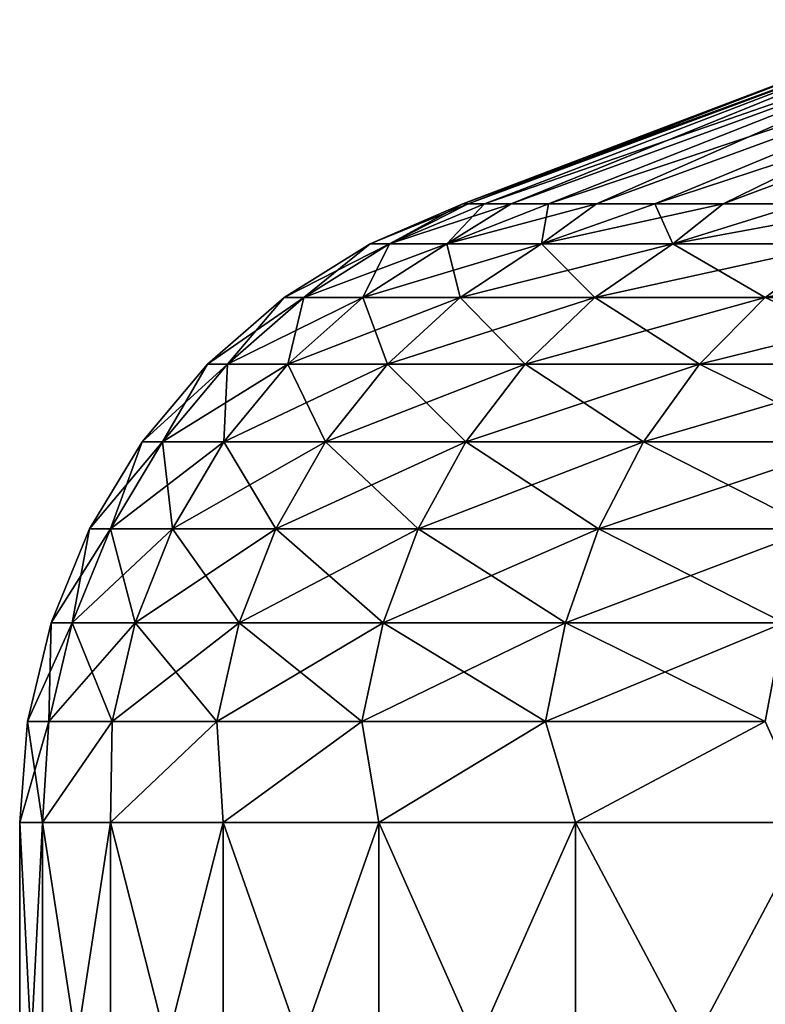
# Model space of a CAD drawing. Header units: millimetres. Extents: x -139 to 139, y -32 to 1264.
# Tile 232 of 256: x -100 to -79, y 1107 to 1134. Entities that reach past the tile are written whole.
import ezdxf

# ---------------------------------------------------------------- set-up
doc = ezdxf.new("R2010")
doc.units = ezdxf.units.MM
doc.header["$LTSCALE"] = 26.699852
for name, color, linetype in [('125', 7, 'CONTINUOUS'), ('126', 7, 'CONTINUOUS'), ('132', 7, 'CONTINUOUS'), ('133', 7, 'CONTINUOUS'), ('134', 7, 'CONTINUOUS'), ('135', 7, 'CONTINUOUS')]:
    doc.layers.add(name, color=color, linetype=linetype)

msp = doc.modelspace()

# ---------------------------------------------------------------- linework, layer by layer
at = {"layer": '125', "color": 7, "linetype": 'CONTINUOUS'}
for points in [[(-99.85, 1111.537, 395.5), (-99.222, 1111.537, 384.32), (-99.85, 1099.336, 395.5), (-99.85, 1111.537, 395.5)], [(-99.85, 1099.336, 395.5), (-99.222, 1111.537, 384.32), (-99.222, 1099.336, 384.32), (-99.85, 1099.336, 395.5)], [(-99.222, 1111.537, 384.32), (-97.347, 1111.537, 373.281), (-99.222, 1099.336, 384.32), (-99.222, 1111.537, 384.32)], [(-99.222, 1099.336, 384.32), (-97.347, 1111.537, 373.281), (-97.347, 1099.336, 373.281), (-99.222, 1099.336, 384.32)], [(-97.347, 1111.537, 373.281), (-94.247, 1111.537, 362.522), (-97.347, 1099.336, 373.281), (-97.347, 1111.537, 373.281)], [(-97.347, 1099.336, 373.281), (-94.247, 1111.537, 362.522), (-94.247, 1099.336, 362.522), (-97.347, 1099.336, 373.281)], [(-94.247, 1111.537, 362.522), (-89.962, 1111.537, 352.177), (-94.247, 1099.336, 362.522), (-94.247, 1111.537, 362.522)], [(-94.247, 1099.336, 362.522), (-89.962, 1111.537, 352.177), (-89.962, 1099.336, 352.177), (-94.247, 1099.336, 362.522)], [(-89.962, 1111.537, 352.177), (-84.545, 1111.537, 342.377), (-89.962, 1099.336, 352.177), (-89.962, 1111.537, 352.177)], [(-89.962, 1099.336, 352.177), (-84.545, 1111.537, 342.377), (-84.545, 1099.336, 342.377), (-89.962, 1099.336, 352.177)], [(-84.545, 1111.537, 342.377), (-78.066, 1111.537, 333.245), (-84.545, 1099.336, 342.377), (-84.545, 1111.537, 342.377)], [(-84.545, 1099.336, 342.377), (-78.066, 1111.537, 333.245), (-78.066, 1099.336, 333.245), (-84.545, 1099.336, 342.377)]]:
    msp.add_3dface(points, dxfattribs=at)
at = {"layer": '126', "color": 7, "linetype": 'CONTINUOUS'}
for points in [[(-87.498, 1128.579, 390.404), (-87.646, 1128.579, 395.5), (-73.838, 1133.656, 387.18), (-87.498, 1128.579, 390.404)], [(-73.838, 1133.656, 387.18), (-87.646, 1128.579, 395.5), (-74.305, 1133.656, 395.5), (-73.838, 1133.656, 387.18)], [(-87.054, 1128.579, 385.325), (-87.498, 1128.579, 390.404), (-73.838, 1133.656, 387.18), (-87.054, 1128.579, 385.325)], [(-86.315, 1128.579, 380.281), (-87.054, 1128.579, 385.325), (-72.442, 1133.656, 378.966), (-86.315, 1128.579, 380.281)], [(-72.442, 1133.656, 378.966), (-87.054, 1128.579, 385.325), (-73.838, 1133.656, 387.18), (-72.442, 1133.656, 378.966)], [(-85.284, 1128.579, 375.288), (-86.315, 1128.579, 380.281), (-72.442, 1133.656, 378.966), (-85.284, 1128.579, 375.288)], [(-83.964, 1128.579, 370.363), (-85.284, 1128.579, 375.288), (-70.135, 1133.656, 370.959), (-83.964, 1128.579, 370.363)], [(-70.135, 1133.656, 370.959), (-85.284, 1128.579, 375.288), (-72.442, 1133.656, 378.966), (-70.135, 1133.656, 370.959)], [(-82.361, 1128.579, 365.523), (-83.964, 1128.579, 370.363), (-70.135, 1133.656, 370.959), (-82.361, 1128.579, 365.523)], [(-80.478, 1128.579, 360.785), (-82.361, 1128.579, 365.523), (-66.947, 1133.656, 363.26), (-80.478, 1128.579, 360.785)], [(-66.947, 1133.656, 363.26), (-82.361, 1128.579, 365.523), (-70.135, 1133.656, 370.959), (-66.947, 1133.656, 363.26)], [(-78.324, 1128.579, 356.165), (-80.478, 1128.579, 360.785), (-66.947, 1133.656, 363.26), (-78.324, 1128.579, 356.165)]]:
    msp.add_3dface(points, dxfattribs=at)
at = {"layer": '132', "color": 7, "linetype": 'CONTINUOUS'}
for points in [[(-99.85, 1111.537, 395.5), (-99.85, 1099.336, 395.5), (-99.222, 1099.336, 406.68), (-99.85, 1111.537, 395.5)], [(-99.222, 1111.537, 406.68), (-99.85, 1111.537, 395.5), (-99.222, 1099.336, 406.68), (-99.222, 1111.537, 406.68)], [(-97.347, 1111.537, 417.719), (-99.222, 1111.537, 406.68), (-97.347, 1099.336, 417.719), (-97.347, 1111.537, 417.719)], [(-97.347, 1099.336, 417.719), (-99.222, 1111.537, 406.68), (-99.222, 1099.336, 406.68), (-97.347, 1099.336, 417.719)], [(-94.247, 1111.537, 428.479), (-97.347, 1111.537, 417.719), (-94.247, 1099.336, 428.478), (-94.247, 1111.537, 428.479)], [(-94.247, 1099.336, 428.478), (-97.347, 1111.537, 417.719), (-97.347, 1099.336, 417.719), (-94.247, 1099.336, 428.478)], [(-89.962, 1111.537, 438.824), (-94.247, 1111.537, 428.479), (-89.962, 1099.336, 438.823), (-89.962, 1111.537, 438.824)], [(-89.962, 1099.336, 438.823), (-94.247, 1111.537, 428.479), (-94.247, 1099.336, 428.478), (-89.962, 1099.336, 438.823)], [(-84.545, 1111.537, 448.624), (-89.962, 1111.537, 438.824), (-84.545, 1099.336, 448.623), (-84.545, 1111.537, 448.624)], [(-84.545, 1099.336, 448.623), (-89.962, 1111.537, 438.824), (-89.962, 1099.336, 438.823), (-84.545, 1099.336, 448.623)], [(-78.066, 1111.537, 457.756), (-84.545, 1111.537, 448.624), (-78.066, 1099.336, 457.755), (-78.066, 1111.537, 457.756)], [(-78.066, 1099.336, 457.755), (-84.545, 1111.537, 448.624), (-84.545, 1099.336, 448.623), (-78.066, 1099.336, 457.755)]]:
    msp.add_3dface(points, dxfattribs=at)
at = {"layer": '133', "color": 7, "linetype": 'CONTINUOUS'}
for points in [[(-74.305, 1133.656, 395.5), (-87.646, 1128.579, 395.5), (-87.498, 1128.579, 400.596), (-74.305, 1133.656, 395.5)], [(-74.305, 1133.656, 395.5), (-87.498, 1128.579, 400.596), (-73.838, 1133.656, 403.82), (-74.305, 1133.656, 395.5)], [(-87.498, 1128.579, 400.596), (-87.054, 1128.579, 405.675), (-73.838, 1133.656, 403.82), (-87.498, 1128.579, 400.596)], [(-87.054, 1128.579, 405.675), (-86.315, 1128.579, 410.72), (-73.838, 1133.656, 403.82), (-87.054, 1128.579, 405.675)], [(-86.315, 1128.579, 410.72), (-85.284, 1128.579, 415.713), (-72.442, 1133.656, 412.034), (-86.315, 1128.579, 410.72)], [(-73.838, 1133.656, 403.82), (-86.315, 1128.579, 410.72), (-72.442, 1133.656, 412.034), (-73.838, 1133.656, 403.82)], [(-85.284, 1128.579, 415.713), (-83.964, 1128.579, 420.637), (-72.442, 1133.656, 412.034), (-85.284, 1128.579, 415.713)], [(-83.964, 1128.579, 420.637), (-82.361, 1128.579, 425.477), (-70.135, 1133.656, 420.041), (-83.964, 1128.579, 420.637)], [(-72.442, 1133.656, 412.034), (-83.964, 1128.579, 420.637), (-70.135, 1133.656, 420.041), (-72.442, 1133.656, 412.034)], [(-82.361, 1128.579, 425.477), (-80.478, 1128.579, 430.215), (-70.135, 1133.656, 420.041), (-82.361, 1128.579, 425.477)], [(-80.478, 1128.579, 430.215), (-78.324, 1128.579, 434.836), (-66.947, 1133.656, 427.74), (-80.478, 1128.579, 430.215)], [(-70.135, 1133.656, 420.041), (-80.478, 1128.579, 430.215), (-66.947, 1133.656, 427.74), (-70.135, 1133.656, 420.041)]]:
    msp.add_3dface(points, dxfattribs=at)
at = {"layer": '134', "color": 7, "linetype": 'CONTINUOUS'}
for points in [[(-89.67, 1127.484, 405.252), (-87.646, 1128.579, 395.5), (-90.199, 1127.484, 395.5), (-89.67, 1127.484, 405.252)], [(-87.498, 1128.579, 400.596), (-87.646, 1128.579, 395.5), (-89.67, 1127.484, 405.252), (-87.498, 1128.579, 400.596)], [(-87.054, 1128.579, 405.675), (-87.498, 1128.579, 400.596), (-89.67, 1127.484, 405.252), (-87.054, 1128.579, 405.675)], [(-88.09, 1127.484, 414.89), (-87.054, 1128.579, 405.675), (-89.67, 1127.484, 405.252), (-88.09, 1127.484, 414.89)], [(-85.284, 1128.579, 415.713), (-86.315, 1128.579, 410.72), (-88.09, 1127.484, 414.89), (-85.284, 1128.579, 415.713)], [(-85.477, 1127.484, 424.301), (-85.284, 1128.579, 415.713), (-88.09, 1127.484, 414.89), (-85.477, 1127.484, 424.301)], [(-86.315, 1128.579, 410.72), (-87.054, 1128.579, 405.675), (-88.09, 1127.484, 414.89), (-86.315, 1128.579, 410.72)], [(-82.361, 1128.579, 425.477), (-83.964, 1128.579, 420.637), (-85.477, 1127.484, 424.301), (-82.361, 1128.579, 425.477)], [(-81.862, 1127.484, 433.373), (-82.361, 1128.579, 425.477), (-85.477, 1127.484, 424.301), (-81.862, 1127.484, 433.373)], [(-83.964, 1128.579, 420.637), (-85.284, 1128.579, 415.713), (-85.477, 1127.484, 424.301), (-83.964, 1128.579, 420.637)], [(-80.478, 1128.579, 430.215), (-82.361, 1128.579, 425.477), (-81.862, 1127.484, 433.373), (-80.478, 1128.579, 430.215)], [(-78.324, 1128.579, 434.836), (-80.478, 1128.579, 430.215), (-81.862, 1127.484, 433.373), (-78.324, 1128.579, 434.836)], [(-77.287, 1127.484, 442.002), (-78.324, 1128.579, 434.836), (-81.862, 1127.484, 433.373), (-77.287, 1127.484, 442.002)], [(-92.025, 1125.999, 405.508), (-90.199, 1127.484, 395.5), (-92.568, 1125.999, 395.5), (-92.025, 1125.999, 405.508)], [(-89.67, 1127.484, 405.252), (-90.199, 1127.484, 395.5), (-92.025, 1125.999, 405.508), (-89.67, 1127.484, 405.252)], [(-90.404, 1125.999, 415.399), (-89.67, 1127.484, 405.252), (-92.025, 1125.999, 405.508), (-90.404, 1125.999, 415.399)], [(-88.09, 1127.484, 414.89), (-89.67, 1127.484, 405.252), (-90.404, 1125.999, 415.399), (-88.09, 1127.484, 414.89)], [(-87.722, 1125.999, 425.057), (-88.09, 1127.484, 414.89), (-90.404, 1125.999, 415.399), (-87.722, 1125.999, 425.057)], [(-85.477, 1127.484, 424.301), (-88.09, 1127.484, 414.89), (-87.722, 1125.999, 425.057), (-85.477, 1127.484, 424.301)], [(-84.012, 1125.999, 434.368), (-85.477, 1127.484, 424.301), (-87.722, 1125.999, 425.057), (-84.012, 1125.999, 434.368)], [(-81.862, 1127.484, 433.373), (-85.477, 1127.484, 424.301), (-84.012, 1125.999, 434.368), (-81.862, 1127.484, 433.373)], [(-79.318, 1125.999, 443.224), (-81.862, 1127.484, 433.373), (-84.012, 1125.999, 434.368), (-79.318, 1125.999, 443.224)], [(-77.287, 1127.484, 442.002), (-81.862, 1127.484, 433.373), (-79.318, 1125.999, 443.224), (-77.287, 1127.484, 442.002)], [(-73.693, 1125.999, 451.52), (-77.287, 1127.484, 442.002), (-79.318, 1125.999, 443.224), (-73.693, 1125.999, 451.52)], [(-94.124, 1124.164, 405.737), (-92.568, 1125.999, 395.5), (-94.679, 1124.164, 395.5), (-94.124, 1124.164, 405.737)], [(-92.025, 1125.999, 405.508), (-92.568, 1125.999, 395.5), (-94.124, 1124.164, 405.737), (-92.025, 1125.999, 405.508)], [(-92.465, 1124.164, 415.853), (-92.025, 1125.999, 405.508), (-94.124, 1124.164, 405.737), (-92.465, 1124.164, 415.853)], [(-90.404, 1125.999, 415.399), (-92.025, 1125.999, 405.508), (-92.465, 1124.164, 415.853), (-90.404, 1125.999, 415.399)], [(-89.722, 1124.164, 425.731), (-90.404, 1125.999, 415.399), (-92.465, 1124.164, 415.853), (-89.722, 1124.164, 425.731)], [(-87.722, 1125.999, 425.057), (-90.404, 1125.999, 415.399), (-89.722, 1124.164, 425.731), (-87.722, 1125.999, 425.057)], [(-85.928, 1124.164, 435.255), (-87.722, 1125.999, 425.057), (-89.722, 1124.164, 425.731), (-85.928, 1124.164, 435.255)], [(-84.012, 1125.999, 434.368), (-87.722, 1125.999, 425.057), (-85.928, 1124.164, 435.255), (-84.012, 1125.999, 434.368)], [(-81.126, 1124.164, 444.312), (-84.012, 1125.999, 434.368), (-85.928, 1124.164, 435.255), (-81.126, 1124.164, 444.312)], [(-79.318, 1125.999, 443.224), (-84.012, 1125.999, 434.368), (-81.126, 1124.164, 444.312), (-79.318, 1125.999, 443.224)], [(-75.373, 1124.164, 452.797), (-79.318, 1125.999, 443.224), (-81.126, 1124.164, 444.312), (-75.373, 1124.164, 452.797)], [(-73.693, 1125.999, 451.52), (-79.318, 1125.999, 443.224), (-75.373, 1124.164, 452.797), (-73.693, 1125.999, 451.52)], [(-95.914, 1122.024, 405.931), (-94.679, 1124.164, 395.5), (-96.48, 1122.024, 395.5), (-95.914, 1122.024, 405.931)], [(-94.124, 1124.164, 405.737), (-94.679, 1124.164, 395.5), (-95.914, 1122.024, 405.931), (-94.124, 1124.164, 405.737)], [(-94.224, 1122.024, 416.24), (-94.124, 1124.164, 405.737), (-95.914, 1122.024, 405.931), (-94.224, 1122.024, 416.24)], [(-92.465, 1124.164, 415.853), (-94.124, 1124.164, 405.737), (-94.224, 1122.024, 416.24), (-92.465, 1124.164, 415.853)], [(-91.429, 1122.024, 426.306), (-92.465, 1124.164, 415.853), (-94.224, 1122.024, 416.24), (-91.429, 1122.024, 426.306)], [(-89.722, 1124.164, 425.731), (-92.465, 1124.164, 415.853), (-91.429, 1122.024, 426.306), (-89.722, 1124.164, 425.731)], [(-87.562, 1122.024, 436.011), (-89.722, 1124.164, 425.731), (-91.429, 1122.024, 426.306), (-87.562, 1122.024, 436.011)], [(-85.928, 1124.164, 435.255), (-89.722, 1124.164, 425.731), (-87.562, 1122.024, 436.011), (-85.928, 1124.164, 435.255)], [(-82.669, 1122.024, 445.24), (-85.928, 1124.164, 435.255), (-87.562, 1122.024, 436.011), (-82.669, 1122.024, 445.24)], [(-81.126, 1124.164, 444.312), (-85.928, 1124.164, 435.255), (-82.669, 1122.024, 445.24), (-81.126, 1124.164, 444.312)], [(-76.807, 1122.024, 453.887), (-81.126, 1124.164, 444.312), (-82.669, 1122.024, 445.24), (-76.807, 1122.024, 453.887)], [(-75.373, 1124.164, 452.797), (-81.126, 1124.164, 444.312), (-76.807, 1122.024, 453.887), (-75.373, 1124.164, 452.797)], [(-97.353, 1119.632, 406.088), (-96.48, 1122.024, 395.5), (-97.927, 1119.632, 395.5), (-97.353, 1119.632, 406.088)], [(-95.914, 1122.024, 405.931), (-96.48, 1122.024, 395.5), (-97.353, 1119.632, 406.088), (-95.914, 1122.024, 405.931)], [(-95.638, 1119.632, 416.551), (-95.914, 1122.024, 405.931), (-97.353, 1119.632, 406.088), (-95.638, 1119.632, 416.551)], [(-94.224, 1122.024, 416.24), (-95.914, 1122.024, 405.931), (-95.638, 1119.632, 416.551), (-94.224, 1122.024, 416.24)], [(-92.801, 1119.632, 426.768), (-94.224, 1122.024, 416.24), (-95.638, 1119.632, 416.551), (-92.801, 1119.632, 426.768)], [(-91.429, 1122.024, 426.306), (-94.224, 1122.024, 416.24), (-92.801, 1119.632, 426.768), (-91.429, 1122.024, 426.306)], [(-88.876, 1119.632, 436.619), (-91.429, 1122.024, 426.306), (-92.801, 1119.632, 426.768), (-88.876, 1119.632, 436.619)], [(-87.562, 1122.024, 436.011), (-91.429, 1122.024, 426.306), (-88.876, 1119.632, 436.619), (-87.562, 1122.024, 436.011)], [(-83.91, 1119.632, 445.987), (-87.562, 1122.024, 436.011), (-88.876, 1119.632, 436.619), (-83.91, 1119.632, 445.987)], [(-82.669, 1122.024, 445.24), (-87.562, 1122.024, 436.011), (-83.91, 1119.632, 445.987), (-82.669, 1122.024, 445.24)], [(-77.959, 1119.632, 454.763), (-82.669, 1122.024, 445.24), (-83.91, 1119.632, 445.987), (-77.959, 1119.632, 454.763)], [(-76.807, 1122.024, 453.887), (-82.669, 1122.024, 445.24), (-77.959, 1119.632, 454.763), (-76.807, 1122.024, 453.887)], [(-98.407, 1117.044, 406.202), (-97.927, 1119.632, 395.5), (-98.987, 1117.044, 395.5), (-98.407, 1117.044, 406.202)], [(-97.353, 1119.632, 406.088), (-97.927, 1119.632, 395.5), (-98.407, 1117.044, 406.202), (-97.353, 1119.632, 406.088)], [(-96.673, 1117.044, 416.779), (-97.353, 1119.632, 406.088), (-98.407, 1117.044, 406.202), (-96.673, 1117.044, 416.779)], [(-95.638, 1119.632, 416.551), (-97.353, 1119.632, 406.088), (-96.673, 1117.044, 416.779), (-95.638, 1119.632, 416.551)], [(-93.805, 1117.044, 427.107), (-95.638, 1119.632, 416.551), (-96.673, 1117.044, 416.779), (-93.805, 1117.044, 427.107)], [(-92.801, 1119.632, 426.768), (-95.638, 1119.632, 416.551), (-93.805, 1117.044, 427.107), (-92.801, 1119.632, 426.768)], [(-89.838, 1117.044, 437.064), (-92.801, 1119.632, 426.768), (-93.805, 1117.044, 427.107), (-89.838, 1117.044, 437.064)], [(-88.876, 1119.632, 436.619), (-92.801, 1119.632, 426.768), (-89.838, 1117.044, 437.064), (-88.876, 1119.632, 436.619)], [(-84.818, 1117.044, 446.533), (-88.876, 1119.632, 436.619), (-89.838, 1117.044, 437.064), (-84.818, 1117.044, 446.533)], [(-83.91, 1119.632, 445.987), (-88.876, 1119.632, 436.619), (-84.818, 1117.044, 446.533), (-83.91, 1119.632, 445.987)], [(-78.803, 1117.044, 455.404), (-83.91, 1119.632, 445.987), (-84.818, 1117.044, 446.533), (-78.803, 1117.044, 455.404)], [(-77.959, 1119.632, 454.763), (-83.91, 1119.632, 445.987), (-78.803, 1117.044, 455.404), (-77.959, 1119.632, 454.763)], [(-99.049, 1114.323, 406.272), (-98.987, 1117.044, 395.5), (-99.633, 1114.323, 395.5), (-99.049, 1114.323, 406.272)], [(-98.407, 1117.044, 406.202), (-98.987, 1117.044, 395.5), (-99.049, 1114.323, 406.272), (-98.407, 1117.044, 406.202)], [(-97.304, 1114.323, 416.918), (-98.407, 1117.044, 406.202), (-99.049, 1114.323, 406.272), (-97.304, 1114.323, 416.918)], [(-96.673, 1117.044, 416.779), (-98.407, 1117.044, 406.202), (-97.304, 1114.323, 416.918), (-96.673, 1117.044, 416.779)], [(-94.418, 1114.323, 427.313), (-96.673, 1117.044, 416.779), (-97.304, 1114.323, 416.918), (-94.418, 1114.323, 427.313)], [(-93.805, 1117.044, 427.107), (-96.673, 1117.044, 416.779), (-94.418, 1114.323, 427.313), (-93.805, 1117.044, 427.107)], [(-90.425, 1114.323, 437.335), (-93.805, 1117.044, 427.107), (-94.418, 1114.323, 427.313), (-90.425, 1114.323, 437.335)], [(-89.838, 1117.044, 437.064), (-93.805, 1117.044, 427.107), (-90.425, 1114.323, 437.335), (-89.838, 1117.044, 437.064)], [(-85.371, 1114.323, 446.866), (-89.838, 1117.044, 437.064), (-90.425, 1114.323, 437.335), (-85.371, 1114.323, 446.866)], [(-84.818, 1117.044, 446.533), (-89.838, 1117.044, 437.064), (-85.371, 1114.323, 446.866), (-84.818, 1117.044, 446.533)], [(-79.317, 1114.323, 455.795), (-84.818, 1117.044, 446.533), (-85.371, 1114.323, 446.866), (-79.317, 1114.323, 455.795)], [(-78.803, 1117.044, 455.404), (-84.818, 1117.044, 446.533), (-79.317, 1114.323, 455.795), (-78.803, 1117.044, 455.404)], [(-99.85, 1111.537, 395.5), (-99.222, 1111.537, 406.68), (-99.633, 1114.323, 395.5), (-99.85, 1111.537, 395.5)], [(-99.222, 1111.537, 406.68), (-99.049, 1114.323, 406.272), (-99.633, 1114.323, 395.5), (-99.222, 1111.537, 406.68)], [(-99.222, 1111.537, 406.68), (-97.347, 1111.537, 417.719), (-97.304, 1114.323, 416.918), (-99.222, 1111.537, 406.68)], [(-99.222, 1111.537, 406.68), (-97.304, 1114.323, 416.918), (-99.049, 1114.323, 406.272), (-99.222, 1111.537, 406.68)], [(-97.347, 1111.537, 417.719), (-94.247, 1111.537, 428.479), (-94.418, 1114.323, 427.313), (-97.347, 1111.537, 417.719)], [(-97.347, 1111.537, 417.719), (-94.418, 1114.323, 427.313), (-97.304, 1114.323, 416.918), (-97.347, 1111.537, 417.719)], [(-94.247, 1111.537, 428.479), (-90.425, 1114.323, 437.335), (-94.418, 1114.323, 427.313), (-94.247, 1111.537, 428.479)], [(-94.247, 1111.537, 428.479), (-89.962, 1111.537, 438.824), (-90.425, 1114.323, 437.335), (-94.247, 1111.537, 428.479)], [(-89.962, 1111.537, 438.824), (-85.371, 1114.323, 446.866), (-90.425, 1114.323, 437.335), (-89.962, 1111.537, 438.824)], [(-89.962, 1111.537, 438.824), (-84.545, 1111.537, 448.624), (-85.371, 1114.323, 446.866), (-89.962, 1111.537, 438.824)], [(-84.545, 1111.537, 448.624), (-79.317, 1114.323, 455.795), (-85.371, 1114.323, 446.866), (-84.545, 1111.537, 448.624)], [(-84.545, 1111.537, 448.624), (-78.066, 1111.537, 457.756), (-79.317, 1114.323, 455.795), (-84.545, 1111.537, 448.624)]]:
    msp.add_3dface(points, dxfattribs=at)
at = {"layer": '135', "color": 7, "linetype": 'CONTINUOUS'}
for points in [[(-87.646, 1128.579, 395.5), (-87.498, 1128.579, 390.404), (-90.199, 1127.484, 395.5), (-87.646, 1128.579, 395.5)], [(-90.199, 1127.484, 395.5), (-87.498, 1128.579, 390.404), (-89.67, 1127.484, 385.748), (-90.199, 1127.484, 395.5)], [(-87.498, 1128.579, 390.404), (-87.054, 1128.579, 385.325), (-89.67, 1127.484, 385.748), (-87.498, 1128.579, 390.404)], [(-87.054, 1128.579, 385.325), (-86.315, 1128.579, 380.281), (-89.67, 1127.484, 385.748), (-87.054, 1128.579, 385.325)], [(-89.67, 1127.484, 385.748), (-86.315, 1128.579, 380.281), (-88.09, 1127.484, 376.11), (-89.67, 1127.484, 385.748)], [(-86.315, 1128.579, 380.281), (-85.284, 1128.579, 375.288), (-88.09, 1127.484, 376.11), (-86.315, 1128.579, 380.281)], [(-85.284, 1128.579, 375.288), (-83.964, 1128.579, 370.363), (-88.09, 1127.484, 376.11), (-85.284, 1128.579, 375.288)], [(-88.09, 1127.484, 376.11), (-83.964, 1128.579, 370.363), (-85.477, 1127.484, 366.699), (-88.09, 1127.484, 376.11)], [(-83.964, 1128.579, 370.363), (-82.361, 1128.579, 365.523), (-85.477, 1127.484, 366.699), (-83.964, 1128.579, 370.363)], [(-82.361, 1128.579, 365.523), (-80.478, 1128.579, 360.785), (-85.477, 1127.484, 366.699), (-82.361, 1128.579, 365.523)], [(-85.477, 1127.484, 366.699), (-80.478, 1128.579, 360.785), (-81.862, 1127.484, 357.627), (-85.477, 1127.484, 366.699)], [(-80.478, 1128.579, 360.785), (-78.324, 1128.579, 356.165), (-81.862, 1127.484, 357.627), (-80.478, 1128.579, 360.785)], [(-78.324, 1128.579, 356.165), (-75.904, 1128.579, 351.677), (-81.862, 1127.484, 357.627), (-78.324, 1128.579, 356.165)], [(-81.862, 1127.484, 357.627), (-75.904, 1128.579, 351.677), (-77.287, 1127.484, 348.998), (-81.862, 1127.484, 357.627)], [(-92.568, 1125.999, 395.5), (-90.199, 1127.484, 395.5), (-89.67, 1127.484, 385.748), (-92.568, 1125.999, 395.5)], [(-92.568, 1125.999, 395.5), (-89.67, 1127.484, 385.748), (-92.025, 1125.999, 385.492), (-92.568, 1125.999, 395.5)], [(-89.67, 1127.484, 385.748), (-88.09, 1127.484, 376.11), (-92.025, 1125.999, 385.492), (-89.67, 1127.484, 385.748)], [(-92.025, 1125.999, 385.492), (-88.09, 1127.484, 376.11), (-90.404, 1125.999, 375.601), (-92.025, 1125.999, 385.492)], [(-88.09, 1127.484, 376.11), (-85.477, 1127.484, 366.699), (-90.404, 1125.999, 375.601), (-88.09, 1127.484, 376.11)], [(-90.404, 1125.999, 375.601), (-85.477, 1127.484, 366.699), (-87.722, 1125.999, 365.943), (-90.404, 1125.999, 375.601)], [(-85.477, 1127.484, 366.699), (-81.862, 1127.484, 357.627), (-87.722, 1125.999, 365.943), (-85.477, 1127.484, 366.699)], [(-87.722, 1125.999, 365.943), (-81.862, 1127.484, 357.627), (-84.012, 1125.999, 356.632), (-87.722, 1125.999, 365.943)], [(-81.862, 1127.484, 357.627), (-77.287, 1127.484, 348.998), (-84.012, 1125.999, 356.632), (-81.862, 1127.484, 357.627)], [(-84.012, 1125.999, 356.632), (-77.287, 1127.484, 348.998), (-79.318, 1125.999, 347.776), (-84.012, 1125.999, 356.632)], [(-77.287, 1127.484, 348.998), (-71.807, 1127.484, 340.914), (-79.318, 1125.999, 347.776), (-77.287, 1127.484, 348.998)], [(-79.318, 1125.999, 347.776), (-71.807, 1127.484, 340.914), (-73.693, 1125.999, 339.48), (-79.318, 1125.999, 347.776)], [(-94.679, 1124.164, 395.5), (-92.568, 1125.999, 395.5), (-92.025, 1125.999, 385.492), (-94.679, 1124.164, 395.5)], [(-94.679, 1124.164, 395.5), (-92.025, 1125.999, 385.492), (-94.124, 1124.164, 385.263), (-94.679, 1124.164, 395.5)], [(-92.025, 1125.999, 385.492), (-90.404, 1125.999, 375.601), (-94.124, 1124.164, 385.263), (-92.025, 1125.999, 385.492)], [(-94.124, 1124.164, 385.263), (-90.404, 1125.999, 375.601), (-92.465, 1124.164, 375.147), (-94.124, 1124.164, 385.263)], [(-90.404, 1125.999, 375.601), (-87.722, 1125.999, 365.943), (-92.465, 1124.164, 375.147), (-90.404, 1125.999, 375.601)], [(-92.465, 1124.164, 375.147), (-87.722, 1125.999, 365.943), (-89.722, 1124.164, 365.269), (-92.465, 1124.164, 375.147)], [(-87.722, 1125.999, 365.943), (-84.012, 1125.999, 356.632), (-89.722, 1124.164, 365.269), (-87.722, 1125.999, 365.943)], [(-89.722, 1124.164, 365.269), (-84.012, 1125.999, 356.632), (-85.928, 1124.164, 355.745), (-89.722, 1124.164, 365.269)], [(-84.012, 1125.999, 356.632), (-79.318, 1125.999, 347.776), (-85.928, 1124.164, 355.745), (-84.012, 1125.999, 356.632)], [(-85.928, 1124.164, 355.745), (-79.318, 1125.999, 347.776), (-81.126, 1124.164, 346.688), (-85.928, 1124.164, 355.745)], [(-79.318, 1125.999, 347.776), (-73.693, 1125.999, 339.48), (-81.126, 1124.164, 346.688), (-79.318, 1125.999, 347.776)], [(-81.126, 1124.164, 346.688), (-73.693, 1125.999, 339.48), (-75.373, 1124.164, 338.203), (-81.126, 1124.164, 346.688)], [(-96.48, 1122.024, 395.5), (-94.679, 1124.164, 395.5), (-94.124, 1124.164, 385.263), (-96.48, 1122.024, 395.5)], [(-96.48, 1122.024, 395.5), (-94.124, 1124.164, 385.263), (-95.914, 1122.024, 385.069), (-96.48, 1122.024, 395.5)], [(-94.124, 1124.164, 385.263), (-92.465, 1124.164, 375.147), (-95.914, 1122.024, 385.069), (-94.124, 1124.164, 385.263)], [(-95.914, 1122.024, 385.069), (-92.465, 1124.164, 375.147), (-94.224, 1122.024, 374.76), (-95.914, 1122.024, 385.069)], [(-92.465, 1124.164, 375.147), (-89.722, 1124.164, 365.269), (-94.224, 1122.024, 374.76), (-92.465, 1124.164, 375.147)], [(-94.224, 1122.024, 374.76), (-89.722, 1124.164, 365.269), (-91.429, 1122.024, 364.694), (-94.224, 1122.024, 374.76)], [(-89.722, 1124.164, 365.269), (-85.928, 1124.164, 355.745), (-91.429, 1122.024, 364.694), (-89.722, 1124.164, 365.269)], [(-91.429, 1122.024, 364.694), (-85.928, 1124.164, 355.745), (-87.562, 1122.024, 354.989), (-91.429, 1122.024, 364.694)], [(-85.928, 1124.164, 355.745), (-81.126, 1124.164, 346.688), (-87.562, 1122.024, 354.989), (-85.928, 1124.164, 355.745)], [(-87.562, 1122.024, 354.989), (-81.126, 1124.164, 346.688), (-82.669, 1122.024, 345.76), (-87.562, 1122.024, 354.989)], [(-81.126, 1124.164, 346.688), (-75.373, 1124.164, 338.203), (-82.669, 1122.024, 345.76), (-81.126, 1124.164, 346.688)], [(-82.669, 1122.024, 345.76), (-75.373, 1124.164, 338.203), (-76.807, 1122.024, 337.113), (-82.669, 1122.024, 345.76)], [(-97.927, 1119.632, 395.5), (-96.48, 1122.024, 395.5), (-95.914, 1122.024, 385.069), (-97.927, 1119.632, 395.5)], [(-97.927, 1119.632, 395.5), (-95.914, 1122.024, 385.069), (-97.353, 1119.632, 384.912), (-97.927, 1119.632, 395.5)], [(-95.914, 1122.024, 385.069), (-94.224, 1122.024, 374.76), (-97.353, 1119.632, 384.912), (-95.914, 1122.024, 385.069)], [(-97.353, 1119.632, 384.912), (-94.224, 1122.024, 374.76), (-95.638, 1119.632, 374.449), (-97.353, 1119.632, 384.912)], [(-94.224, 1122.024, 374.76), (-91.429, 1122.024, 364.694), (-95.638, 1119.632, 374.449), (-94.224, 1122.024, 374.76)], [(-95.638, 1119.632, 374.449), (-91.429, 1122.024, 364.694), (-92.801, 1119.632, 364.232), (-95.638, 1119.632, 374.449)], [(-91.429, 1122.024, 364.694), (-87.562, 1122.024, 354.989), (-92.801, 1119.632, 364.232), (-91.429, 1122.024, 364.694)], [(-92.801, 1119.632, 364.232), (-87.562, 1122.024, 354.989), (-88.876, 1119.632, 354.381), (-92.801, 1119.632, 364.232)], [(-87.562, 1122.024, 354.989), (-82.669, 1122.024, 345.76), (-88.876, 1119.632, 354.381), (-87.562, 1122.024, 354.989)], [(-88.876, 1119.632, 354.381), (-82.669, 1122.024, 345.76), (-83.91, 1119.632, 345.013), (-88.876, 1119.632, 354.381)], [(-82.669, 1122.024, 345.76), (-76.807, 1122.024, 337.113), (-83.91, 1119.632, 345.013), (-82.669, 1122.024, 345.76)], [(-83.91, 1119.632, 345.013), (-76.807, 1122.024, 337.113), (-77.959, 1119.632, 336.237), (-83.91, 1119.632, 345.013)], [(-98.987, 1117.044, 395.5), (-97.927, 1119.632, 395.5), (-97.353, 1119.632, 384.912), (-98.987, 1117.044, 395.5)], [(-98.987, 1117.044, 395.5), (-97.353, 1119.632, 384.912), (-98.407, 1117.044, 384.798), (-98.987, 1117.044, 395.5)], [(-97.353, 1119.632, 384.912), (-95.638, 1119.632, 374.449), (-98.407, 1117.044, 384.798), (-97.353, 1119.632, 384.912)], [(-98.407, 1117.044, 384.798), (-95.638, 1119.632, 374.449), (-96.673, 1117.044, 374.221), (-98.407, 1117.044, 384.798)], [(-95.638, 1119.632, 374.449), (-92.801, 1119.632, 364.232), (-96.673, 1117.044, 374.221), (-95.638, 1119.632, 374.449)], [(-96.673, 1117.044, 374.221), (-92.801, 1119.632, 364.232), (-93.805, 1117.044, 363.893), (-96.673, 1117.044, 374.221)], [(-92.801, 1119.632, 364.232), (-88.876, 1119.632, 354.381), (-93.805, 1117.044, 363.893), (-92.801, 1119.632, 364.232)], [(-93.805, 1117.044, 363.893), (-88.876, 1119.632, 354.381), (-89.838, 1117.044, 353.936), (-93.805, 1117.044, 363.893)], [(-88.876, 1119.632, 354.381), (-83.91, 1119.632, 345.013), (-89.838, 1117.044, 353.936), (-88.876, 1119.632, 354.381)], [(-89.838, 1117.044, 353.936), (-83.91, 1119.632, 345.013), (-84.818, 1117.044, 344.467), (-89.838, 1117.044, 353.936)], [(-83.91, 1119.632, 345.013), (-77.959, 1119.632, 336.237), (-84.818, 1117.044, 344.467), (-83.91, 1119.632, 345.013)], [(-84.818, 1117.044, 344.467), (-77.959, 1119.632, 336.237), (-78.803, 1117.044, 335.596), (-84.818, 1117.044, 344.467)], [(-99.633, 1114.323, 395.5), (-98.987, 1117.044, 395.5), (-98.407, 1117.044, 384.798), (-99.633, 1114.323, 395.5)], [(-99.633, 1114.323, 395.5), (-98.407, 1117.044, 384.798), (-99.049, 1114.323, 384.728), (-99.633, 1114.323, 395.5)], [(-98.407, 1117.044, 384.798), (-96.673, 1117.044, 374.221), (-99.049, 1114.323, 384.728), (-98.407, 1117.044, 384.798)], [(-99.049, 1114.323, 384.728), (-96.673, 1117.044, 374.221), (-97.304, 1114.323, 374.082), (-99.049, 1114.323, 384.728)], [(-96.673, 1117.044, 374.221), (-93.805, 1117.044, 363.893), (-97.304, 1114.323, 374.082), (-96.673, 1117.044, 374.221)], [(-97.304, 1114.323, 374.082), (-93.805, 1117.044, 363.893), (-94.418, 1114.323, 363.687), (-97.304, 1114.323, 374.082)], [(-93.805, 1117.044, 363.893), (-89.838, 1117.044, 353.936), (-94.418, 1114.323, 363.687), (-93.805, 1117.044, 363.893)], [(-94.418, 1114.323, 363.687), (-89.838, 1117.044, 353.936), (-90.425, 1114.323, 353.665), (-94.418, 1114.323, 363.687)], [(-89.838, 1117.044, 353.936), (-84.818, 1117.044, 344.467), (-90.425, 1114.323, 353.665), (-89.838, 1117.044, 353.936)], [(-90.425, 1114.323, 353.665), (-84.818, 1117.044, 344.467), (-85.371, 1114.323, 344.134), (-90.425, 1114.323, 353.665)], [(-84.818, 1117.044, 344.467), (-78.803, 1117.044, 335.596), (-85.371, 1114.323, 344.134), (-84.818, 1117.044, 344.467)], [(-85.371, 1114.323, 344.134), (-78.803, 1117.044, 335.596), (-79.317, 1114.323, 335.205), (-85.371, 1114.323, 344.134)], [(-99.222, 1111.537, 384.32), (-99.85, 1111.537, 395.5), (-99.049, 1114.323, 384.728), (-99.222, 1111.537, 384.32)], [(-99.85, 1111.537, 395.5), (-99.633, 1114.323, 395.5), (-99.049, 1114.323, 384.728), (-99.85, 1111.537, 395.5)], [(-97.347, 1111.537, 373.281), (-99.222, 1111.537, 384.32), (-97.304, 1114.323, 374.082), (-97.347, 1111.537, 373.281)], [(-99.222, 1111.537, 384.32), (-99.049, 1114.323, 384.728), (-97.304, 1114.323, 374.082), (-99.222, 1111.537, 384.32)], [(-94.247, 1111.537, 362.522), (-97.347, 1111.537, 373.281), (-94.418, 1114.323, 363.687), (-94.247, 1111.537, 362.522)], [(-97.347, 1111.537, 373.281), (-97.304, 1114.323, 374.082), (-94.418, 1114.323, 363.687), (-97.347, 1111.537, 373.281)], [(-94.247, 1111.537, 362.522), (-94.418, 1114.323, 363.687), (-90.425, 1114.323, 353.665), (-94.247, 1111.537, 362.522)], [(-89.962, 1111.537, 352.177), (-94.247, 1111.537, 362.522), (-90.425, 1114.323, 353.665), (-89.962, 1111.537, 352.177)], [(-89.962, 1111.537, 352.177), (-90.425, 1114.323, 353.665), (-85.371, 1114.323, 344.134), (-89.962, 1111.537, 352.177)], [(-84.545, 1111.537, 342.377), (-89.962, 1111.537, 352.177), (-85.371, 1114.323, 344.134), (-84.545, 1111.537, 342.377)], [(-84.545, 1111.537, 342.377), (-85.371, 1114.323, 344.134), (-79.317, 1114.323, 335.205), (-84.545, 1111.537, 342.377)], [(-78.066, 1111.537, 333.245), (-84.545, 1111.537, 342.377), (-79.317, 1114.323, 335.205), (-78.066, 1111.537, 333.245)]]:
    msp.add_3dface(points, dxfattribs=at)

doc.saveas('drawing.dxf')
